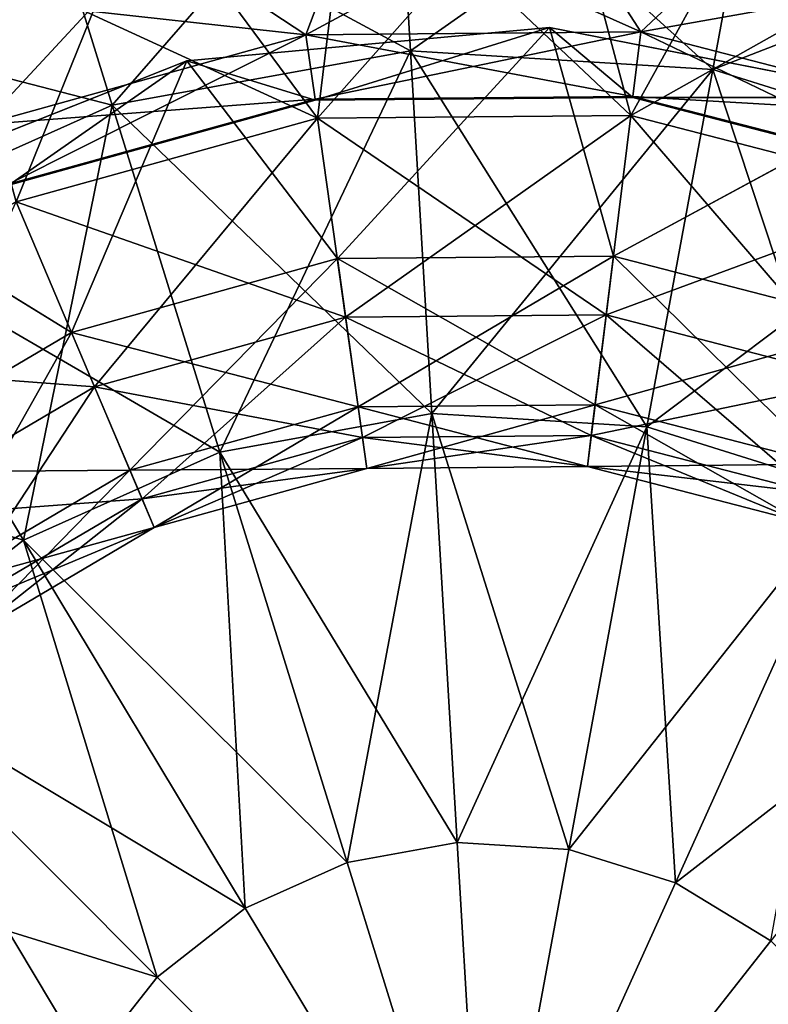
# Model space of a CAD drawing. Header units: millimetres. Extents: x -84 to 84, y -375 to 274.
# Tile 81 of 108: x 59.27 to 62.05, y 54.39 to 58.04. Entities that reach past the tile are written whole.
import ezdxf

# ---------------------------------------------------------------- set-up
doc = ezdxf.new("R2010")
doc.units = ezdxf.units.MM
doc.header["$LTSCALE"] = 148.96817
for name, color, linetype in [('103', 7, 'CONTINUOUS'), ('104', 7, 'CONTINUOUS'), ('105', 7, 'CONTINUOUS'), ('130', 7, 'CONTINUOUS'), ('131', 7, 'CONTINUOUS'), ('132', 7, 'CONTINUOUS'), ('81', 7, 'CONTINUOUS')]:
    doc.layers.add(name, color=color, linetype=linetype)

msp = doc.modelspace()

# ---------------------------------------------------------------- linework, layer by layer
at = {"layer": '103', "color": 7, "linetype": 'CONTINUOUS', "true_color": 0xa2afbf}
for points in [[(60.6597, 58.9255, -21.1315), (59.6132, 57.7238, -22.5508), (59.3163, 58.6812, -21.1315), (60.6597, 58.9255, -21.1315)], [(60.7189, 57.9249, -22.5508), (59.6132, 57.7238, -22.5508), (60.6597, 58.9255, -21.1315), (60.7189, 57.9249, -22.5508)], [(62.0225, 58.8412, -21.1315), (60.7189, 57.9249, -22.5508), (60.6597, 58.9255, -21.1315), (62.0225, 58.8412, -21.1315)], [(61.8405, 57.8556, -22.5508), (60.7189, 57.9249, -22.5508), (62.0225, 58.8412, -21.1315), (61.8405, 57.8556, -22.5508)], [(63.3256, 58.4333, -21.1315), (61.8405, 57.8556, -22.5508), (62.0225, 58.8412, -21.1315), (63.3256, 58.4333, -21.1315)], [(59.3163, 58.6812, -21.1315), (58.5878, 57.264, -22.5508), (58.0704, 58.1225, -21.1315), (59.3163, 58.6812, -21.1315)], [(59.6132, 57.7238, -22.5508), (58.5878, 57.264, -22.5508), (59.3163, 58.6812, -21.1315), (59.6132, 57.7238, -22.5508)], [(62.913, 57.5198, -22.5508), (61.8405, 57.8556, -22.5508), (63.3256, 58.4333, -21.1315), (62.913, 57.5198, -22.5508)], [(60.7189, 57.9249, -22.5508), (60.0125, 56.4362, -23.647), (59.6132, 57.7238, -22.5508), (60.7189, 57.9249, -22.5508)], [(60.7985, 56.5792, -23.647), (60.0125, 56.4362, -23.647), (60.7189, 57.9249, -22.5508), (60.7985, 56.5792, -23.647)], [(61.8405, 57.8556, -22.5508), (60.7985, 56.5792, -23.647), (60.7189, 57.9249, -22.5508), (61.8405, 57.8556, -22.5508)], [(61.5957, 56.5299, -23.647), (60.7985, 56.5792, -23.647), (61.8405, 57.8556, -22.5508), (61.5957, 56.5299, -23.647)], [(62.913, 57.5198, -22.5508), (61.5957, 56.5299, -23.647), (61.8405, 57.8556, -22.5508), (62.913, 57.5198, -22.5508)], [(59.6132, 57.7238, -22.5508), (59.2837, 56.1094, -23.647), (58.5878, 57.264, -22.5508), (59.6132, 57.7238, -22.5508)], [(60.0125, 56.4362, -23.647), (59.2837, 56.1094, -23.647), (59.6132, 57.7238, -22.5508), (60.0125, 56.4362, -23.647)], [(62.3581, 56.2912, -23.647), (61.5957, 56.5299, -23.647), (62.913, 57.5198, -22.5508), (62.3581, 56.2912, -23.647)], [(59.2837, 56.1094, -23.647), (58.6542, 55.6176, -23.647), (58.5878, 57.264, -22.5508), (59.2837, 56.1094, -23.647)], [(60.7985, 56.5792, -23.647), (60.4847, 54.9139, -24.3389), (60.0125, 56.4362, -23.647), (60.7985, 56.5792, -23.647)], [(60.8926, 54.9881, -24.3389), (60.4847, 54.9139, -24.3389), (60.7985, 56.5792, -23.647), (60.8926, 54.9881, -24.3389)], [(61.5957, 56.5299, -23.647), (60.8926, 54.9881, -24.3389), (60.7985, 56.5792, -23.647), (61.5957, 56.5299, -23.647)], [(61.3063, 54.9625, -24.3389), (60.8926, 54.9881, -24.3389), (61.5957, 56.5299, -23.647), (61.3063, 54.9625, -24.3389)], [(62.3581, 56.2912, -23.647), (61.3063, 54.9625, -24.3389), (61.5957, 56.5299, -23.647), (62.3581, 56.2912, -23.647)], [(60.0125, 56.4362, -23.647), (60.1064, 54.7442, -24.3389), (59.2837, 56.1094, -23.647), (60.0125, 56.4362, -23.647)], [(60.4847, 54.9139, -24.3389), (60.1064, 54.7442, -24.3389), (60.0125, 56.4362, -23.647), (60.4847, 54.9139, -24.3389)], [(61.702, 54.8386, -24.3389), (61.3063, 54.9625, -24.3389), (62.3581, 56.2912, -23.647), (61.702, 54.8386, -24.3389)], [(63.0411, 55.877, -23.647), (61.702, 54.8386, -24.3389), (62.3581, 56.2912, -23.647), (63.0411, 55.877, -23.647)], [(59.2837, 56.1094, -23.647), (59.7797, 54.489, -24.3389), (58.6542, 55.6176, -23.647), (59.2837, 56.1094, -23.647)], [(60.1064, 54.7442, -24.3389), (59.7797, 54.489, -24.3389), (59.2837, 56.1094, -23.647), (60.1064, 54.7442, -24.3389)], [(62.0565, 54.6237, -24.3389), (61.702, 54.8386, -24.3389), (63.0411, 55.877, -23.647), (62.0565, 54.6237, -24.3389)], [(58.6542, 55.6176, -23.647), (59.5236, 54.163, -24.3389), (58.1607, 54.9894, -23.647), (58.6542, 55.6176, -23.647)], [(59.7797, 54.489, -24.3389), (59.5236, 54.163, -24.3389), (58.6542, 55.6176, -23.647), (59.7797, 54.489, -24.3389)], [(58.1607, 54.9894, -23.647), (59.3529, 53.7852, -24.3389), (57.8319, 54.2614, -23.647), (58.1607, 54.9894, -23.647)], [(59.5236, 54.163, -24.3389), (59.3529, 53.7852, -24.3389), (58.1607, 54.9894, -23.647), (59.5236, 54.163, -24.3389)], [(60.8926, 54.9881, -24.3389), (60.9941, 53.2714, -24.575), (60.4847, 54.9139, -24.3389), (60.8926, 54.9881, -24.3389)], [(61.3063, 54.9625, -24.3389), (60.9941, 53.2714, -24.575), (60.8926, 54.9881, -24.3389), (61.3063, 54.9625, -24.3389)], [(61.702, 54.8386, -24.3389), (60.9941, 53.2714, -24.575), (61.3063, 54.9625, -24.3389), (61.702, 54.8386, -24.3389)], [(60.4847, 54.9139, -24.3389), (60.9941, 53.2714, -24.575), (60.1064, 54.7442, -24.3389), (60.4847, 54.9139, -24.3389)], [(62.0565, 54.6237, -24.3389), (60.9941, 53.2714, -24.575), (61.702, 54.8386, -24.3389), (62.0565, 54.6237, -24.3389)], [(60.1064, 54.7442, -24.3389), (60.9941, 53.2714, -24.575), (59.7797, 54.489, -24.3389), (60.1064, 54.7442, -24.3389)], [(62.3492, 54.3301, -24.3389), (60.9941, 53.2714, -24.575), (62.0565, 54.6237, -24.3389), (62.3492, 54.3301, -24.3389)], [(59.7797, 54.489, -24.3389), (60.9941, 53.2714, -24.575), (59.5236, 54.163, -24.3389), (59.7797, 54.489, -24.3389)]]:
    msp.add_3dface(points, dxfattribs=at)
at = {"layer": '104', "color": 7, "linetype": 'CONTINUOUS', "true_color": 0xa2afbf}
for points in [[(61.259, 58.4846, -14.5268), (60.5144, 58.4693, -14.5268), (61.5741, 57.9948, -13.6694), (61.259, 58.4846, -14.5268)], [(61.9982, 58.3939, -14.5268), (61.259, 58.4846, -14.5268), (61.5741, 57.9948, -13.6694), (61.9982, 58.3939, -14.5268)], [(60.5144, 58.4693, -14.5268), (59.7795, 58.3481, -14.5268), (60.3318, 57.984, -13.6694), (60.5144, 58.4693, -14.5268)], [(61.5741, 57.9948, -13.6694), (60.5144, 58.4693, -14.5268), (60.3318, 57.984, -13.6694), (61.5741, 57.9948, -13.6694)], [(62.7768, 57.6838, -13.6694), (61.9982, 58.3939, -14.5268), (61.5741, 57.9948, -13.6694), (62.7768, 57.6838, -13.6694)], [(62.717, 58.1988, -14.5268), (61.9982, 58.3939, -14.5268), (62.7768, 57.6838, -13.6694), (62.717, 58.1988, -14.5268)], [(59.7795, 58.3481, -14.5268), (59.0694, 58.1236, -14.5268), (60.3318, 57.984, -13.6694), (59.7795, 58.3481, -14.5268)], [(60.3318, 57.984, -13.6694), (59.0694, 58.1236, -14.5268), (59.1346, 57.652, -13.6694), (60.3318, 57.984, -13.6694)], [(61.2355, 58.0113, -10.7994), (60.3659, 57.7414, -11.7468), (59.8902, 57.8872, -10.7994), (61.2355, 58.0113, -10.7994)], [(61.5442, 57.7517, -11.7468), (60.3659, 57.7414, -11.7468), (61.2355, 58.0113, -10.7994), (61.5442, 57.7517, -11.7468)], [(62.5611, 57.7512, -10.7994), (61.5442, 57.7517, -11.7468), (61.2355, 58.0113, -10.7994), (62.5611, 57.7512, -10.7994)], [(60.3318, 57.984, -13.6694), (59.1346, 57.652, -13.6694), (60.3653, 57.7457, -12.7232), (60.3318, 57.984, -13.6694)], [(61.5741, 57.9948, -13.6694), (60.3318, 57.984, -13.6694), (61.5447, 57.7559, -12.7232), (61.5741, 57.9948, -13.6694)], [(61.5447, 57.7559, -12.7232), (60.3318, 57.984, -13.6694), (60.3653, 57.7457, -12.7232), (61.5447, 57.7559, -12.7232)], [(62.6866, 57.4606, -12.7232), (61.5741, 57.9948, -13.6694), (61.5447, 57.7559, -12.7232), (62.6866, 57.4606, -12.7232)], [(62.7768, 57.6838, -13.6694), (61.5741, 57.9948, -13.6694), (62.6866, 57.4606, -12.7232), (62.7768, 57.6838, -13.6694)], [(59.8902, 57.8872, -10.7994), (59.2303, 57.4265, -11.7468), (58.6342, 57.3891, -10.7994), (59.8902, 57.8872, -10.7994)], [(60.3659, 57.7414, -11.7468), (59.2303, 57.4265, -11.7468), (59.8902, 57.8872, -10.7994), (60.3659, 57.7414, -11.7468)], [(60.3653, 57.7457, -12.7232), (59.1346, 57.652, -13.6694), (59.2287, 57.4304, -12.7232), (60.3653, 57.7457, -12.7232)], [(60.3653, 57.7457, -12.7232), (59.2287, 57.4304, -12.7232), (60.3659, 57.7414, -11.7468), (60.3653, 57.7457, -12.7232)], [(61.5447, 57.7559, -12.7232), (60.3653, 57.7457, -12.7232), (61.5442, 57.7517, -11.7468), (61.5447, 57.7559, -12.7232)], [(61.5442, 57.7517, -11.7468), (60.3653, 57.7457, -12.7232), (60.3659, 57.7414, -11.7468), (61.5442, 57.7517, -11.7468)], [(62.6851, 57.4567, -11.7468), (61.5447, 57.7559, -12.7232), (61.5442, 57.7517, -11.7468), (62.6851, 57.4567, -11.7468)], [(62.6851, 57.4567, -11.7468), (61.5442, 57.7517, -11.7468), (62.5611, 57.7512, -10.7994), (62.6851, 57.4567, -11.7468)], [(62.6866, 57.4606, -12.7232), (61.5447, 57.7559, -12.7232), (62.6851, 57.4567, -11.7468), (62.6866, 57.4606, -12.7232)], [(60.3659, 57.7414, -11.7468), (59.2287, 57.4304, -12.7232), (59.2303, 57.4265, -11.7468), (60.3659, 57.7414, -11.7468)]]:
    msp.add_3dface(points, dxfattribs=at)
at = {"layer": '105', "color": 7, "linetype": 'CONTINUOUS', "true_color": 0xa2afbf}
for points in [[(59.733, 58.5426, -4.1441), (60.496, 58.6684, -4.1441), (60.3751, 57.6754, -4.7643), (59.733, 58.5426, -4.1441)], [(60.496, 58.6684, -4.1441), (61.2692, 58.6844, -4.1441), (60.3751, 57.6754, -4.7643), (60.496, 58.6684, -4.1441)], [(61.2692, 58.6844, -4.1441), (61.5361, 57.6855, -4.7643), (60.3751, 57.6754, -4.7643), (61.2692, 58.6844, -4.1441)], [(61.2692, 58.6844, -4.1441), (62.0367, 58.5901, -4.1441), (61.5361, 57.6855, -4.7643), (61.2692, 58.6844, -4.1441)], [(62.0367, 58.5901, -4.1441), (62.783, 58.3876, -4.1441), (61.5361, 57.6855, -4.7643), (62.0367, 58.5901, -4.1441)], [(58.9956, 58.3095, -4.1441), (59.733, 58.5426, -4.1441), (59.2564, 57.3651, -4.7643), (58.9956, 58.3095, -4.1441)], [(59.733, 58.5426, -4.1441), (60.3751, 57.6754, -4.7643), (59.2564, 57.3651, -4.7643), (59.733, 58.5426, -4.1441)], [(62.783, 58.3876, -4.1441), (62.6601, 57.3949, -4.7643), (61.5361, 57.6855, -4.7643), (62.783, 58.3876, -4.1441)], [(61.2355, 58.0113, -10.7994), (59.8902, 57.8872, -10.7994), (60.4484, 57.1542, -10.0014), (61.2355, 58.0113, -10.7994)], [(61.4719, 57.1631, -10.0014), (61.2355, 58.0113, -10.7994), (60.4484, 57.1542, -10.0014), (61.4719, 57.1631, -10.0014)], [(62.5611, 57.7512, -10.7994), (61.2355, 58.0113, -10.7994), (61.4719, 57.1631, -10.0014), (62.5611, 57.7512, -10.7994)], [(59.8902, 57.8872, -10.7994), (58.6342, 57.3891, -10.7994), (59.462, 56.8806, -10.0014), (59.8902, 57.8872, -10.7994)], [(60.4484, 57.1542, -10.0014), (59.8902, 57.8872, -10.7994), (59.462, 56.8806, -10.0014), (60.4484, 57.1542, -10.0014)], [(62.4629, 56.9068, -10.0014), (62.5611, 57.7512, -10.7994), (61.4719, 57.1631, -10.0014), (62.4629, 56.9068, -10.0014)], [(60.3751, 57.6754, -4.7643), (59.5478, 56.6785, -5.6458), (59.2564, 57.3651, -4.7643), (60.3751, 57.6754, -4.7643)], [(60.4789, 56.9368, -5.6458), (59.5478, 56.6785, -5.6458), (60.3751, 57.6754, -4.7643), (60.4789, 56.9368, -5.6458)], [(61.5361, 57.6855, -4.7643), (60.4789, 56.9368, -5.6458), (60.3751, 57.6754, -4.7643), (61.5361, 57.6855, -4.7643)], [(61.4452, 56.9452, -5.6458), (60.4789, 56.9368, -5.6458), (61.5361, 57.6855, -4.7643), (61.4452, 56.9452, -5.6458)], [(62.6601, 57.3949, -4.7643), (61.4452, 56.9452, -5.6458), (61.5361, 57.6855, -4.7643), (62.6601, 57.3949, -4.7643)], [(59.462, 56.8806, -10.0014), (58.6342, 57.3891, -10.7994), (58.5801, 56.3611, -10.0014), (59.462, 56.8806, -10.0014)], [(62.3807, 56.7033, -5.6458), (61.4452, 56.9452, -5.6458), (62.6601, 57.3949, -4.7643), (62.3807, 56.7033, -5.6458)], [(59.5478, 56.6785, -5.6458), (58.7153, 56.1881, -5.6458), (59.2564, 57.3651, -4.7643), (59.5478, 56.6785, -5.6458)], [(61.4719, 57.1631, -10.0014), (60.4484, 57.1542, -10.0014), (61.4042, 56.6117, -8.9892), (61.4719, 57.1631, -10.0014)], [(62.2548, 56.3917, -8.9892), (61.4719, 57.1631, -10.0014), (61.4042, 56.6117, -8.9892), (62.2548, 56.3917, -8.9892)], [(62.4629, 56.9068, -10.0014), (61.4719, 57.1631, -10.0014), (62.2548, 56.3917, -8.9892), (62.4629, 56.9068, -10.0014)], [(60.4484, 57.1542, -10.0014), (59.462, 56.8806, -10.0014), (60.5257, 56.604, -8.9892), (60.4484, 57.1542, -10.0014)], [(61.4042, 56.6117, -8.9892), (60.4484, 57.1542, -10.0014), (60.5257, 56.604, -8.9892), (61.4042, 56.6117, -8.9892)], [(61.4452, 56.9452, -5.6458), (60.5417, 56.4902, -6.7088), (60.4789, 56.9368, -5.6458), (61.4452, 56.9452, -5.6458)], [(61.3902, 56.4976, -6.7088), (60.5417, 56.4902, -6.7088), (61.4452, 56.9452, -5.6458), (61.3902, 56.4976, -6.7088)], [(62.3807, 56.7033, -5.6458), (61.3902, 56.4976, -6.7088), (61.4452, 56.9452, -5.6458), (62.3807, 56.7033, -5.6458)], [(60.4789, 56.9368, -5.6458), (59.724, 56.2634, -6.7088), (59.5478, 56.6785, -5.6458), (60.4789, 56.9368, -5.6458)], [(60.5417, 56.4902, -6.7088), (59.724, 56.2634, -6.7088), (60.4789, 56.9368, -5.6458), (60.5417, 56.4902, -6.7088)], [(59.462, 56.8806, -10.0014), (58.5801, 56.3611, -10.0014), (59.6791, 56.3692, -8.9892), (59.462, 56.8806, -10.0014)], [(60.5257, 56.604, -8.9892), (59.462, 56.8806, -10.0014), (59.6791, 56.3692, -8.9892), (60.5257, 56.604, -8.9892)], [(62.2117, 56.2851, -6.7088), (61.3902, 56.4976, -6.7088), (62.3807, 56.7033, -5.6458), (62.2117, 56.2851, -6.7088)], [(59.5478, 56.6785, -5.6458), (58.9929, 55.8327, -6.7088), (58.7153, 56.1881, -5.6458), (59.5478, 56.6785, -5.6458)], [(59.724, 56.2634, -6.7088), (58.9929, 55.8327, -6.7088), (59.5478, 56.6785, -5.6458), (59.724, 56.2634, -6.7088)], [(60.5257, 56.604, -8.9892), (59.6791, 56.3692, -8.9892), (60.5578, 56.3758, -7.8577), (60.5257, 56.604, -8.9892)], [(61.4042, 56.6117, -8.9892), (60.5257, 56.604, -8.9892), (61.3761, 56.383, -7.8577), (61.4042, 56.6117, -8.9892)], [(61.3761, 56.383, -7.8577), (60.5257, 56.604, -8.9892), (60.5578, 56.3758, -7.8577), (61.3761, 56.383, -7.8577)], [(62.1685, 56.1781, -7.8577), (61.4042, 56.6117, -8.9892), (61.3761, 56.383, -7.8577), (62.1685, 56.1781, -7.8577)], [(62.2548, 56.3917, -8.9892), (61.4042, 56.6117, -8.9892), (62.1685, 56.1781, -7.8577), (62.2548, 56.3917, -8.9892)], [(60.5417, 56.4902, -6.7088), (59.7692, 56.1571, -7.8577), (59.724, 56.2634, -6.7088), (60.5417, 56.4902, -6.7088)], [(60.5578, 56.3758, -7.8577), (59.7692, 56.1571, -7.8577), (60.5417, 56.4902, -6.7088), (60.5578, 56.3758, -7.8577)], [(61.3902, 56.4976, -6.7088), (60.5578, 56.3758, -7.8577), (60.5417, 56.4902, -6.7088), (61.3902, 56.4976, -6.7088)], [(61.3761, 56.383, -7.8577), (60.5578, 56.3758, -7.8577), (61.3902, 56.4976, -6.7088), (61.3761, 56.383, -7.8577)], [(62.2117, 56.2851, -6.7088), (61.3761, 56.383, -7.8577), (61.3902, 56.4976, -6.7088), (62.2117, 56.2851, -6.7088)], [(59.6791, 56.3692, -8.9892), (58.5801, 56.3611, -10.0014), (58.9222, 55.9233, -8.9892), (59.6791, 56.3692, -8.9892)], [(59.6791, 56.3692, -8.9892), (58.9222, 55.9233, -8.9892), (59.7692, 56.1571, -7.8577), (59.6791, 56.3692, -8.9892)], [(60.5578, 56.3758, -7.8577), (59.6791, 56.3692, -8.9892), (59.7692, 56.1571, -7.8577), (60.5578, 56.3758, -7.8577)], [(62.1685, 56.1781, -7.8577), (61.3761, 56.383, -7.8577), (62.2117, 56.2851, -6.7088), (62.1685, 56.1781, -7.8577)], [(59.724, 56.2634, -6.7088), (59.064, 55.7418, -7.8577), (58.9929, 55.8327, -6.7088), (59.724, 56.2634, -6.7088)], [(59.7692, 56.1571, -7.8577), (59.064, 55.7418, -7.8577), (59.724, 56.2634, -6.7088), (59.7692, 56.1571, -7.8577)], [(59.7692, 56.1571, -7.8577), (58.9222, 55.9233, -8.9892), (59.064, 55.7418, -7.8577), (59.7692, 56.1571, -7.8577)]]:
    msp.add_3dface(points, dxfattribs=at)
at = {"layer": '130', "color": 7, "linetype": 'CONTINUOUS', "true_color": 0xa2afbf}
for points in [[(59.3163, 58.6812, 39.9815), (60.7189, 57.9249, 41.4008), (60.6597, 58.9255, 39.9815), (59.3163, 58.6812, 39.9815)], [(60.7189, 57.9249, 41.4008), (61.8405, 57.8556, 41.4008), (60.6597, 58.9255, 39.9815), (60.7189, 57.9249, 41.4008)], [(60.6597, 58.9255, 39.9815), (61.8405, 57.8556, 41.4008), (62.0225, 58.8412, 39.9815), (60.6597, 58.9255, 39.9815)], [(61.8405, 57.8556, 41.4008), (62.913, 57.5198, 41.4008), (62.0225, 58.8412, 39.9815), (61.8405, 57.8556, 41.4008)], [(62.0225, 58.8412, 39.9815), (62.913, 57.5198, 41.4008), (63.3256, 58.4333, 39.9815), (62.0225, 58.8412, 39.9815)], [(58.0704, 58.1225, 39.9815), (59.6132, 57.7238, 41.4008), (59.3163, 58.6812, 39.9815), (58.0704, 58.1225, 39.9815)], [(59.6132, 57.7238, 41.4008), (60.7189, 57.9249, 41.4008), (59.3163, 58.6812, 39.9815), (59.6132, 57.7238, 41.4008)], [(58.5878, 57.264, 41.4008), (59.6132, 57.7238, 41.4008), (58.0704, 58.1225, 39.9815), (58.5878, 57.264, 41.4008)], [(59.6132, 57.7238, 41.4008), (60.7985, 56.5792, 42.497), (60.7189, 57.9249, 41.4008), (59.6132, 57.7238, 41.4008)], [(60.7985, 56.5792, 42.497), (61.5957, 56.5299, 42.497), (60.7189, 57.9249, 41.4008), (60.7985, 56.5792, 42.497)], [(60.7189, 57.9249, 41.4008), (61.5957, 56.5299, 42.497), (61.8405, 57.8556, 41.4008), (60.7189, 57.9249, 41.4008)], [(61.5957, 56.5299, 42.497), (62.3581, 56.2912, 42.497), (61.8405, 57.8556, 41.4008), (61.5957, 56.5299, 42.497)], [(61.8405, 57.8556, 41.4008), (62.3581, 56.2912, 42.497), (62.913, 57.5198, 41.4008), (61.8405, 57.8556, 41.4008)], [(58.5878, 57.264, 41.4008), (60.0125, 56.4362, 42.497), (59.6132, 57.7238, 41.4008), (58.5878, 57.264, 41.4008)], [(60.0125, 56.4362, 42.497), (60.7985, 56.5792, 42.497), (59.6132, 57.7238, 41.4008), (60.0125, 56.4362, 42.497)], [(57.7022, 56.5721, 41.4008), (59.2837, 56.1094, 42.497), (58.5878, 57.264, 41.4008), (57.7022, 56.5721, 41.4008)], [(59.2837, 56.1094, 42.497), (60.0125, 56.4362, 42.497), (58.5878, 57.264, 41.4008), (59.2837, 56.1094, 42.497)], [(60.0125, 56.4362, 42.497), (60.8926, 54.9881, 43.1889), (60.7985, 56.5792, 42.497), (60.0125, 56.4362, 42.497)], [(60.8926, 54.9881, 43.1889), (61.3063, 54.9625, 43.1889), (60.7985, 56.5792, 42.497), (60.8926, 54.9881, 43.1889)], [(60.7985, 56.5792, 42.497), (61.3063, 54.9625, 43.1889), (61.5957, 56.5299, 42.497), (60.7985, 56.5792, 42.497)], [(58.6542, 55.6176, 42.497), (59.2837, 56.1094, 42.497), (57.7022, 56.5721, 41.4008), (58.6542, 55.6176, 42.497)], [(61.3063, 54.9625, 43.1889), (61.702, 54.8386, 43.1889), (61.5957, 56.5299, 42.497), (61.3063, 54.9625, 43.1889)], [(61.5957, 56.5299, 42.497), (61.702, 54.8386, 43.1889), (62.3581, 56.2912, 42.497), (61.5957, 56.5299, 42.497)], [(59.2837, 56.1094, 42.497), (60.4847, 54.9139, 43.1889), (60.0125, 56.4362, 42.497), (59.2837, 56.1094, 42.497)], [(60.4847, 54.9139, 43.1889), (60.8926, 54.9881, 43.1889), (60.0125, 56.4362, 42.497), (60.4847, 54.9139, 43.1889)], [(61.702, 54.8386, 43.1889), (62.0565, 54.6237, 43.1889), (62.3581, 56.2912, 42.497), (61.702, 54.8386, 43.1889)], [(58.6542, 55.6176, 42.497), (60.1064, 54.7442, 43.1889), (59.2837, 56.1094, 42.497), (58.6542, 55.6176, 42.497)], [(60.1064, 54.7442, 43.1889), (60.4847, 54.9139, 43.1889), (59.2837, 56.1094, 42.497), (60.1064, 54.7442, 43.1889)], [(58.1607, 54.9894, 42.497), (59.7797, 54.489, 43.1889), (58.6542, 55.6176, 42.497), (58.1607, 54.9894, 42.497)], [(59.7797, 54.489, 43.1889), (60.1064, 54.7442, 43.1889), (58.6542, 55.6176, 42.497), (59.7797, 54.489, 43.1889)], [(57.8319, 54.2614, 42.497), (59.5236, 54.163, 43.1889), (58.1607, 54.9894, 42.497), (57.8319, 54.2614, 42.497)], [(59.5236, 54.163, 43.1889), (59.7797, 54.489, 43.1889), (58.1607, 54.9894, 42.497), (59.5236, 54.163, 43.1889)], [(60.4847, 54.9139, 43.1889), (60.9941, 53.2714, 43.425), (60.8926, 54.9881, 43.1889), (60.4847, 54.9139, 43.1889)], [(60.8926, 54.9881, 43.1889), (60.9941, 53.2714, 43.425), (61.3063, 54.9625, 43.1889), (60.8926, 54.9881, 43.1889)], [(61.3063, 54.9625, 43.1889), (60.9941, 53.2714, 43.425), (61.702, 54.8386, 43.1889), (61.3063, 54.9625, 43.1889)], [(60.1064, 54.7442, 43.1889), (60.9941, 53.2714, 43.425), (60.4847, 54.9139, 43.1889), (60.1064, 54.7442, 43.1889)], [(61.702, 54.8386, 43.1889), (60.9941, 53.2714, 43.425), (62.0565, 54.6237, 43.1889), (61.702, 54.8386, 43.1889)], [(59.7797, 54.489, 43.1889), (60.9941, 53.2714, 43.425), (60.1064, 54.7442, 43.1889), (59.7797, 54.489, 43.1889)], [(60.9941, 53.2714, 43.425), (62.3492, 54.3301, 43.1889), (62.0565, 54.6237, 43.1889), (60.9941, 53.2714, 43.425)], [(59.5236, 54.163, 43.1889), (60.9941, 53.2714, 43.425), (59.7797, 54.489, 43.1889), (59.5236, 54.163, 43.1889)]]:
    msp.add_3dface(points, dxfattribs=at)
at = {"layer": '131', "color": 7, "linetype": 'CONTINUOUS', "true_color": 0xa2afbf}
for points in [[(60.5144, 58.4693, 33.3768), (61.259, 58.4846, 33.3768), (60.3318, 57.984, 32.5194), (60.5144, 58.4693, 33.3768)], [(61.259, 58.4846, 33.3768), (61.5741, 57.9948, 32.5194), (60.3318, 57.984, 32.5194), (61.259, 58.4846, 33.3768)], [(61.259, 58.4846, 33.3768), (61.9982, 58.3939, 33.3768), (61.5741, 57.9948, 32.5194), (61.259, 58.4846, 33.3768)], [(59.7795, 58.3481, 33.3768), (60.5144, 58.4693, 33.3768), (60.3318, 57.984, 32.5194), (59.7795, 58.3481, 33.3768)], [(61.9982, 58.3939, 33.3768), (62.717, 58.1988, 33.3768), (61.5741, 57.9948, 32.5194), (61.9982, 58.3939, 33.3768)], [(59.0694, 58.1236, 33.3768), (59.7795, 58.3481, 33.3768), (59.1346, 57.652, 32.5194), (59.0694, 58.1236, 33.3768)], [(59.7795, 58.3481, 33.3768), (60.3318, 57.984, 32.5194), (59.1346, 57.652, 32.5194), (59.7795, 58.3481, 33.3768)], [(62.717, 58.1988, 33.3768), (62.7768, 57.6838, 32.5194), (61.5741, 57.9948, 32.5194), (62.717, 58.1988, 33.3768)], [(61.2354, 58.0113, 29.6494), (59.8904, 57.8873, 29.6494), (60.3659, 57.7414, 30.5968), (61.2354, 58.0113, 29.6494)], [(61.5442, 57.7517, 30.5968), (61.2354, 58.0113, 29.6494), (60.3659, 57.7414, 30.5968), (61.5442, 57.7517, 30.5968)], [(62.5609, 57.7513, 29.6494), (61.2354, 58.0113, 29.6494), (61.5442, 57.7517, 30.5968), (62.5609, 57.7513, 29.6494)], [(60.3318, 57.984, 32.5194), (59.2287, 57.4304, 31.5732), (59.1346, 57.652, 32.5194), (60.3318, 57.984, 32.5194)], [(60.3653, 57.7457, 31.5732), (59.2287, 57.4304, 31.5732), (60.3318, 57.984, 32.5194), (60.3653, 57.7457, 31.5732)], [(61.5741, 57.9948, 32.5194), (60.3653, 57.7457, 31.5732), (60.3318, 57.984, 32.5194), (61.5741, 57.9948, 32.5194)], [(61.5447, 57.7559, 31.5732), (60.3653, 57.7457, 31.5732), (61.5741, 57.9948, 32.5194), (61.5447, 57.7559, 31.5732)], [(62.7768, 57.6838, 32.5194), (61.5447, 57.7559, 31.5732), (61.5741, 57.9948, 32.5194), (62.7768, 57.6838, 32.5194)], [(59.8904, 57.8873, 29.6494), (58.6347, 57.3894, 29.6494), (59.2303, 57.4265, 30.5968), (59.8904, 57.8873, 29.6494)], [(60.3659, 57.7414, 30.5968), (59.8904, 57.8873, 29.6494), (59.2303, 57.4265, 30.5968), (60.3659, 57.7414, 30.5968)], [(60.3653, 57.7457, 31.5732), (59.2303, 57.4265, 30.5968), (59.2287, 57.4304, 31.5732), (60.3653, 57.7457, 31.5732)], [(60.3659, 57.7414, 30.5968), (59.2303, 57.4265, 30.5968), (60.3653, 57.7457, 31.5732), (60.3659, 57.7414, 30.5968)], [(61.5447, 57.7559, 31.5732), (60.3659, 57.7414, 30.5968), (60.3653, 57.7457, 31.5732), (61.5447, 57.7559, 31.5732)], [(61.5442, 57.7517, 30.5968), (60.3659, 57.7414, 30.5968), (61.5447, 57.7559, 31.5732), (61.5442, 57.7517, 30.5968)], [(62.6866, 57.4606, 31.5732), (61.5442, 57.7517, 30.5968), (61.5447, 57.7559, 31.5732), (62.6866, 57.4606, 31.5732)], [(62.6851, 57.4567, 30.5968), (62.5609, 57.7513, 29.6494), (61.5442, 57.7517, 30.5968), (62.6851, 57.4567, 30.5968)], [(62.6851, 57.4567, 30.5968), (61.5442, 57.7517, 30.5968), (62.6866, 57.4606, 31.5732), (62.6851, 57.4567, 30.5968)], [(62.6866, 57.4606, 31.5732), (61.5447, 57.7559, 31.5732), (62.7768, 57.6838, 32.5194), (62.6866, 57.4606, 31.5732)]]:
    msp.add_3dface(points, dxfattribs=at)
at = {"layer": '132', "color": 7, "linetype": 'CONTINUOUS', "true_color": 0xa2afbf}
for points in [[(60.496, 58.6684, 22.9941), (59.733, 58.5426, 22.9941), (60.3751, 57.6754, 23.6143), (60.496, 58.6684, 22.9941)], [(60.496, 58.6684, 22.9941), (60.3751, 57.6754, 23.6143), (61.5361, 57.6855, 23.6143), (60.496, 58.6684, 22.9941)], [(61.2692, 58.6844, 22.9941), (60.496, 58.6684, 22.9941), (61.5361, 57.6855, 23.6143), (61.2692, 58.6844, 22.9941)], [(62.0367, 58.5901, 22.9941), (61.2692, 58.6844, 22.9941), (61.5361, 57.6855, 23.6143), (62.0367, 58.5901, 22.9941)], [(62.0367, 58.5901, 22.9941), (61.5361, 57.6855, 23.6143), (62.6601, 57.3949, 23.6143), (62.0367, 58.5901, 22.9941)], [(62.783, 58.3876, 22.9941), (62.0367, 58.5901, 22.9941), (62.6601, 57.3949, 23.6143), (62.783, 58.3876, 22.9941)], [(59.733, 58.5426, 22.9941), (58.9956, 58.3095, 22.9941), (60.3751, 57.6754, 23.6143), (59.733, 58.5426, 22.9941)], [(58.9956, 58.3095, 22.9941), (59.2564, 57.3651, 23.6143), (60.3751, 57.6754, 23.6143), (58.9956, 58.3095, 22.9941)], [(59.8904, 57.8873, 29.6494), (61.2354, 58.0113, 29.6494), (60.4484, 57.1542, 28.8514), (59.8904, 57.8873, 29.6494)], [(60.4484, 57.1542, 28.8514), (61.2354, 58.0113, 29.6494), (61.4719, 57.1631, 28.8514), (60.4484, 57.1542, 28.8514)], [(61.2354, 58.0113, 29.6494), (62.5609, 57.7513, 29.6494), (61.4719, 57.1631, 28.8514), (61.2354, 58.0113, 29.6494)], [(58.6347, 57.3894, 29.6494), (59.8904, 57.8873, 29.6494), (59.462, 56.8806, 28.8514), (58.6347, 57.3894, 29.6494)], [(59.462, 56.8806, 28.8514), (59.8904, 57.8873, 29.6494), (60.4484, 57.1542, 28.8514), (59.462, 56.8806, 28.8514)], [(61.4719, 57.1631, 28.8514), (62.5609, 57.7513, 29.6494), (62.4629, 56.9068, 28.8514), (61.4719, 57.1631, 28.8514)], [(59.2564, 57.3651, 23.6143), (60.4789, 56.9368, 24.4958), (60.3751, 57.6754, 23.6143), (59.2564, 57.3651, 23.6143)], [(60.3751, 57.6754, 23.6143), (61.4452, 56.9452, 24.4958), (61.5361, 57.6855, 23.6143), (60.3751, 57.6754, 23.6143)], [(60.4789, 56.9368, 24.4958), (61.4452, 56.9452, 24.4958), (60.3751, 57.6754, 23.6143), (60.4789, 56.9368, 24.4958)], [(61.4452, 56.9452, 24.4958), (62.3807, 56.7033, 24.4958), (61.5361, 57.6855, 23.6143), (61.4452, 56.9452, 24.4958)], [(61.5361, 57.6855, 23.6143), (62.3807, 56.7033, 24.4958), (62.6601, 57.3949, 23.6143), (61.5361, 57.6855, 23.6143)], [(58.5801, 56.3611, 28.8514), (58.6347, 57.3894, 29.6494), (59.462, 56.8806, 28.8514), (58.5801, 56.3611, 28.8514)], [(58.256, 56.7759, 23.6143), (59.5478, 56.6785, 24.4958), (59.2564, 57.3651, 23.6143), (58.256, 56.7759, 23.6143)], [(59.5478, 56.6785, 24.4958), (60.4789, 56.9368, 24.4958), (59.2564, 57.3651, 23.6143), (59.5478, 56.6785, 24.4958)], [(60.4484, 57.1542, 28.8514), (61.4719, 57.1631, 28.8514), (60.5257, 56.604, 27.8392), (60.4484, 57.1542, 28.8514)], [(60.5257, 56.604, 27.8392), (61.4719, 57.1631, 28.8514), (61.4042, 56.6117, 27.8392), (60.5257, 56.604, 27.8392)], [(61.4719, 57.1631, 28.8514), (62.4629, 56.9068, 28.8514), (61.4042, 56.6117, 27.8392), (61.4719, 57.1631, 28.8514)], [(59.462, 56.8806, 28.8514), (60.4484, 57.1542, 28.8514), (59.6791, 56.3692, 27.8392), (59.462, 56.8806, 28.8514)], [(59.6791, 56.3692, 27.8392), (60.4484, 57.1542, 28.8514), (60.5257, 56.604, 27.8392), (59.6791, 56.3692, 27.8392)], [(60.4789, 56.9368, 24.4958), (61.3902, 56.4976, 25.5588), (61.4452, 56.9452, 24.4958), (60.4789, 56.9368, 24.4958)], [(61.3902, 56.4976, 25.5588), (62.2117, 56.2851, 25.5588), (61.4452, 56.9452, 24.4958), (61.3902, 56.4976, 25.5588)], [(61.4452, 56.9452, 24.4958), (62.2117, 56.2851, 25.5588), (62.3807, 56.7033, 24.4958), (61.4452, 56.9452, 24.4958)], [(59.5478, 56.6785, 24.4958), (60.5417, 56.4902, 25.5588), (60.4789, 56.9368, 24.4958), (59.5478, 56.6785, 24.4958)], [(60.5417, 56.4902, 25.5588), (61.3902, 56.4976, 25.5588), (60.4789, 56.9368, 24.4958), (60.5417, 56.4902, 25.5588)], [(61.4042, 56.6117, 27.8392), (62.4629, 56.9068, 28.8514), (62.2548, 56.3917, 27.8392), (61.4042, 56.6117, 27.8392)], [(58.5801, 56.3611, 28.8514), (59.462, 56.8806, 28.8514), (58.9222, 55.9233, 27.8392), (58.5801, 56.3611, 28.8514)], [(58.9222, 55.9233, 27.8392), (59.462, 56.8806, 28.8514), (59.6791, 56.3692, 27.8392), (58.9222, 55.9233, 27.8392)], [(58.7153, 56.1881, 24.4958), (59.5478, 56.6785, 24.4958), (58.256, 56.7759, 23.6143), (58.7153, 56.1881, 24.4958)], [(58.7153, 56.1881, 24.4958), (59.724, 56.2634, 25.5588), (59.5478, 56.6785, 24.4958), (58.7153, 56.1881, 24.4958)], [(59.724, 56.2634, 25.5588), (60.5417, 56.4902, 25.5588), (59.5478, 56.6785, 24.4958), (59.724, 56.2634, 25.5588)], [(59.6791, 56.3692, 27.8392), (60.5257, 56.604, 27.8392), (59.7692, 56.1571, 26.7077), (59.6791, 56.3692, 27.8392)], [(59.7692, 56.1571, 26.7077), (60.5257, 56.604, 27.8392), (60.5578, 56.3758, 26.7077), (59.7692, 56.1571, 26.7077)], [(60.5257, 56.604, 27.8392), (61.4042, 56.6117, 27.8392), (60.5578, 56.3758, 26.7077), (60.5257, 56.604, 27.8392)], [(60.5578, 56.3758, 26.7077), (61.4042, 56.6117, 27.8392), (61.3761, 56.383, 26.7077), (60.5578, 56.3758, 26.7077)], [(61.4042, 56.6117, 27.8392), (62.2548, 56.3917, 27.8392), (61.3761, 56.383, 26.7077), (61.4042, 56.6117, 27.8392)], [(59.724, 56.2634, 25.5588), (60.5578, 56.3758, 26.7077), (60.5417, 56.4902, 25.5588), (59.724, 56.2634, 25.5588)], [(60.5417, 56.4902, 25.5588), (61.3761, 56.383, 26.7077), (61.3902, 56.4976, 25.5588), (60.5417, 56.4902, 25.5588)], [(60.5578, 56.3758, 26.7077), (61.3761, 56.383, 26.7077), (60.5417, 56.4902, 25.5588), (60.5578, 56.3758, 26.7077)], [(61.3761, 56.383, 26.7077), (62.1685, 56.1781, 26.7077), (61.3902, 56.4976, 25.5588), (61.3761, 56.383, 26.7077)], [(61.3902, 56.4976, 25.5588), (62.1685, 56.1781, 26.7077), (62.2117, 56.2851, 25.5588), (61.3902, 56.4976, 25.5588)], [(58.9222, 55.9233, 27.8392), (59.6791, 56.3692, 27.8392), (59.064, 55.7418, 26.7077), (58.9222, 55.9233, 27.8392)], [(59.064, 55.7418, 26.7077), (59.6791, 56.3692, 27.8392), (59.7692, 56.1571, 26.7077), (59.064, 55.7418, 26.7077)], [(59.7692, 56.1571, 26.7077), (60.5578, 56.3758, 26.7077), (59.724, 56.2634, 25.5588), (59.7692, 56.1571, 26.7077)], [(61.3761, 56.383, 26.7077), (62.2548, 56.3917, 27.8392), (62.1685, 56.1781, 26.7077), (61.3761, 56.383, 26.7077)], [(58.9929, 55.8327, 25.5588), (59.724, 56.2634, 25.5588), (58.7153, 56.1881, 24.4958), (58.9929, 55.8327, 25.5588)], [(58.9929, 55.8327, 25.5588), (59.7692, 56.1571, 26.7077), (59.724, 56.2634, 25.5588), (58.9929, 55.8327, 25.5588)], [(59.064, 55.7418, 26.7077), (59.7692, 56.1571, 26.7077), (58.9929, 55.8327, 25.5588), (59.064, 55.7418, 26.7077)]]:
    msp.add_3dface(points, dxfattribs=at)
at = {"layer": '81', "color": 7, "linetype": 'CONTINUOUS', "true_color": 0xa2afbf}
for points in [[(50.1426, 54.2883, 0.0434), (60.525, 40.9995, 1.9428), (48.9732, 55.7851, 1.9428), (50.1426, 54.2883, 0.0434)], [(48.9732, 55.7851, 1.9428), (60.525, 40.9995, 1.9428), (54.7491, 48.3923, 2.9251), (48.9732, 55.7851, 1.9428)], [(50.1426, 54.2883, 18.8066), (48.9732, 55.7851, 16.9072), (59.3556, 42.4962, 18.8066), (50.1426, 54.2883, 18.8066)], [(59.3556, 42.4962, 18.8066), (48.9732, 55.7851, 16.9072), (60.525, 40.9995, 16.9072), (59.3556, 42.4962, 18.8066)], [(60.525, 40.9995, 16.9072), (48.9732, 55.7851, 16.9072), (54.7491, 48.3923, 15.9249), (60.525, 40.9995, 16.9072)]]:
    msp.add_3dface(points, dxfattribs=at)

doc.saveas('drawing.dxf')
